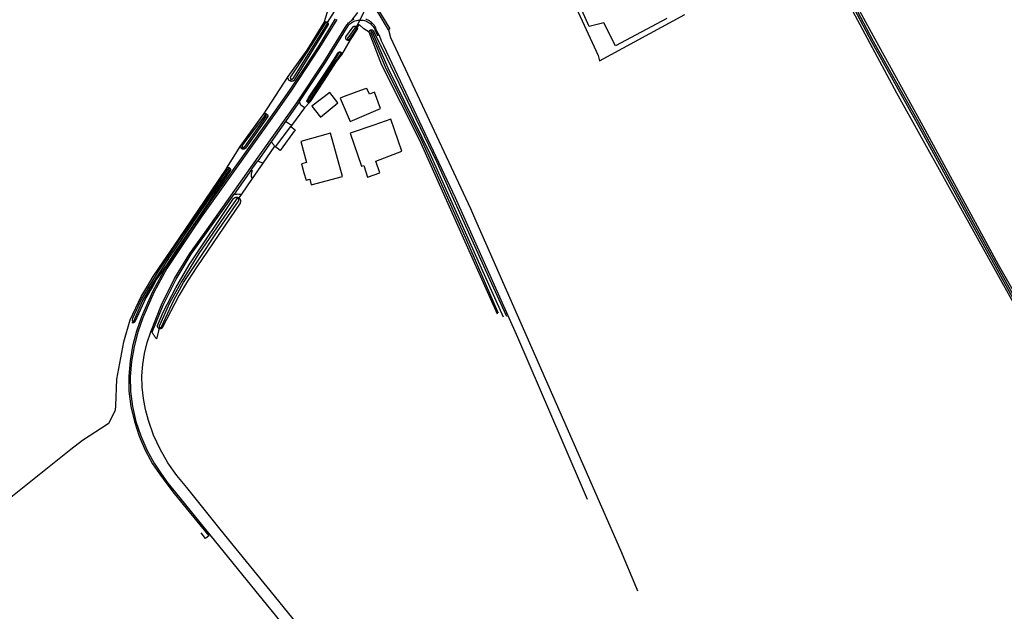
# Model space of a CAD drawing. Header units: metres. Extents: x 174423 to 274510, y 410991 to 462742.
# Tile 216 of 256: x 175052.26 to 175055.36, y 462713.68 to 462715.53. Entities that reach past the tile are written whole.
import ezdxf

# ---------------------------------------------------------------- set-up
doc = ezdxf.new("R2010")
doc.units = ezdxf.units.M
doc.layers.add('N-XX-AL-LIJN_0.20-G', color=7, linetype='Continuous', lineweight=25)

# ---------------------------------------------------------------- blocks, each defined once
blk = doc.blocks.new('Situatie')
at = {"lineweight": -3}
for p, q in [((-2.677, 1.9991), (-2.726, 1.8984)), ((-2.817, 1.9154), (-2.8179, 1.9136)), ((-2.726, 1.8984), (-2.7243, 1.9013)), ((-2.6779, 1.8854), (-2.68, 1.8915)), ((-2.7451, 1.8602), (-2.7717, 1.8126)), ((-2.7546, 1.8591), (-2.752, 1.8619)), ((-2.774, 1.821), (-2.7749, 1.8199)), ((-2.9302, 1.737), (-2.9337, 1.7309)), ((-2.888, 1.6468), (-2.929, 1.5909)), ((-2.8761, 1.6668), (-2.8782, 1.6637)), ((-3.0093, 1.6228), (-3.0065, 1.6267)), ((-2.9479, 1.6038), (-2.993, 1.5397)), ((-2.929, 1.5909), (-2.9313, 1.5878)), ((-3.0853, 1.5178), (-3.0819, 1.5227)), ((-2.993, 1.5397), (-3.0349, 1.4803)), ((-2.9827, 1.5254), (-3.0194, 1.473)), ((-3.1237, 1.4575), (-3.1267, 1.4527)), ((-3.0543, 1.4528), (-3.1094, 1.375)), ((-3.0526, 1.4241), (-3.0859, 1.3751)), ((-3.094, 1.3631), (-3.0961, 1.3601))]:
    blk.add_line(p, q, dxfattribs=at)
for points in [[(-2.6757, 1.9783), (-2.6493, 1.9426), (-2.6205, 1.8944), (-2.6245, 1.8916), (-2.6539, 1.941), (-2.6799, 1.9763), (-2.6913, 1.9933), (-2.6932, 1.9975), (-2.6947, 2.0018), (-2.6957, 2.0062), (-2.6964, 2.0108), (-2.6966, 2.0153), (-2.6966, 2.0173), (-2.6964, 2.0192), (-2.6963, 2.0211), (-2.6858, 2.056), (-2.6721, 2.1021), (-2.6066, 2.3279), (-2.5261, 2.6219), (-2.4437, 2.9263), (-2.4103, 3.051), (-2.3204, 3.385)], [(-1.7496, 1.9274), (-1.9108, 1.8409), (-1.9479, 1.9131), (-1.9941, 1.9022), (-2.0719, 2.0778)], [(-2.0852, 2.0702), (-1.966, 1.8113), (-1.9617, 1.794), (-1.6932, 1.9394)], [(-3.9686, 0.2969), (-3.6219, 0.5736), (-3.5858, 0.6016), (-3.5053, 0.654), (-3.5043, 0.6546), (-3.5025, 0.6554), (-3.4816, 0.6962), (-3.481, 0.7104), (-3.4774, 0.7933), (-3.4562, 0.9112), (-3.4356, 0.9798), (-3.4011, 1.0534), (-3.3817, 1.0857), (-3.3639, 1.116), (-3.3456, 1.1428), (-3.2841, 1.2327), (-3.1588, 1.418), (-3.1325, 1.4566), (-3.1318, 1.4573), (-3.088, 1.528), (-3.0875, 1.5291), (-3.0874, 1.5291), (-3.0176, 1.6246), (-3.017, 1.6255), (-2.9398, 1.7446), (-2.8793, 1.8273), (-2.8265, 1.9143), (-2.8164, 1.9479)], [(-0.5689, 0.8691), (-0.5727, 0.8757), (-1.0267, 1.6925), (-1.3021, 2.2068), (-1.32, 2.2501), (-1.3203, 2.2512), (-1.3204, 2.2523), (-1.3203, 2.2534), (-1.3201, 2.2544), (-1.3197, 2.2554), (-1.3192, 2.2564), (-1.3185, 2.2572), (-1.3177, 2.258), (-1.3169, 2.2586), (-1.3159, 2.2591)], [(-1.3159, 2.2591), (-1.3149, 2.2595), (-1.3138, 2.2597), (-1.3127, 2.2597), (-1.3116, 2.2596), (-1.3106, 2.2593), (-1.3096, 2.2589), (-1.3087, 2.2583), (-1.3084, 2.2581), (-1.2656, 2.1748), (-1.1015, 1.8723), (-0.9458, 1.5898), (-0.7091, 1.1539), (-0.5593, 0.8923)], [(-0.5619, 0.8835), (-0.6018, 0.9505), (-0.785, 1.2824), (-0.9582, 1.6003), (-1.1, 1.8553), (-1.2207, 2.0839), (-1.309, 2.2496), (-1.31, 2.2502), (-1.3111, 2.2505), (-1.3123, 2.2505), (-1.3134, 2.25), (-1.3141, 2.2484), (-1.3143, 2.2467), (-1.226, 2.0811), (-1.1053, 1.8525), (-0.9635, 1.5974), (-0.7902, 1.2795), (-0.607, 0.9475), (-0.5671, 0.8804), (-0.5632, 0.8719)], [(-2.6549, 1.8766), (-2.6615, 1.8894), (-2.6628, 1.8935), (-2.6644, 1.8974), (-2.6664, 1.9012), (-2.6687, 1.9049), (-2.6713, 1.9083), (-2.6741, 1.9114), (-2.6772, 1.9144), (-2.6806, 1.917), (-2.6842, 1.9194), (-2.6879, 1.9214), (-2.6918, 1.9232), (-2.6959, 1.9246)], [(-2.733, 1.9242), (-2.7368, 1.9225), (-2.7404, 1.9205), (-2.7384, 1.9224), (-2.7202, 1.9456)], [(-2.816, 1.9145), (-2.7936, 1.9495)], [(-2.7918, 1.9257), (-2.8454, 1.8383), (-2.8889, 1.7713), (-2.9334, 1.705), (-2.979, 1.6394), (-3.1854, 1.3502), (-3.2164, 1.3058), (-3.247, 1.2611), (-3.2769, 1.216), (-3.3244, 1.144), (-3.3656, 1.0681), (-3.4001, 0.9891), (-3.4161, 0.9441), (-3.4282, 0.8979), (-3.4363, 0.8509), (-3.4403, 0.8034), (-3.4403, 0.7557), (-3.4336, 0.7078), (-3.4226, 0.6606), (-3.4075, 0.6147), (-3.3885, 0.5702), (-3.3655, 0.5276), (-3.3438, 0.4959), (-3.3211, 0.4649), (-3.2974, 0.4347), (-3.189, 0.3013), (-3.1988, 0.2933), (-3.2131, 0.3112)], [(-2.7866, 1.9244), (-2.841, 1.8359), (-2.8846, 1.7687), (-2.9293, 1.7022), (-2.9751, 1.6364), (-3.1816, 1.347), (-3.2125, 1.3028), (-3.2428, 1.2582), (-3.2727, 1.2134), (-3.3203, 1.1414), (-3.3614, 1.0656), (-3.3957, 0.9864), (-3.4115, 0.9419), (-3.4234, 0.8961), (-3.4314, 0.8494), (-3.4354, 0.8023), (-3.4353, 0.755), (-3.4285, 0.7077), (-3.4176, 0.6612), (-3.4026, 0.6158), (-3.3836, 0.572), (-3.3607, 0.53), (-3.3395, 0.4983), (-3.3171, 0.4674), (-3.2935, 0.4374), (-3.1853, 0.3043), (-3.0407, 0.1263), (-2.8415, -0.1185)], [(-2.8109, -0.0985), (-2.9827, 0.1132), (-3.1255, 0.2886), (-3.157, 0.3276), (-3.2582, 0.4528), (-3.2896, 0.4905), (-3.3175, 0.5308), (-3.3417, 0.5734), (-3.3621, 0.618), (-3.3783, 0.6643), (-3.3879, 0.6984), (-3.3945, 0.7332), (-3.3981, 0.7685), (-3.3987, 0.804), (-3.3963, 0.8393), (-3.3909, 0.8744), (-3.3825, 0.9088), (-3.3711, 0.9424), (-3.3372, 1.0277), (-3.2964, 1.1099), (-3.2488, 1.1884), (-3.1949, 1.2627), (-3.0563, 1.4584), (-2.9122, 1.6626), (-2.8269, 1.7902), (-2.7549, 1.9067), (-2.7525, 1.9099), (-2.7498, 1.913), (-2.7469, 1.9158), (-2.7438, 1.9183), (-2.7404, 1.9205)], [(-2.8715, 1.6643), (-2.888, 1.6468), (-2.8998, 1.6543), (-2.9018, 1.6595), (-2.9033, 1.6635), (-2.9041, 1.6664), (-2.8219, 1.7888), (-2.7513, 1.9038), (-2.7487, 1.907), (-2.7459, 1.9099), (-2.7428, 1.9125), (-2.7395, 1.9149), (-2.736, 1.917), (-2.7324, 1.9187), (-2.7286, 1.9201), (-2.7246, 1.9212), (-2.7206, 1.9219), (-2.7166, 1.9223), (-2.7125, 1.9223), (-2.7085, 1.9219), (-2.7043, 1.9214), (-2.7001, 1.9206), (-2.6961, 1.9194), (-2.6921, 1.9178), (-2.6883, 1.916), (-2.6847, 1.9137), (-2.6813, 1.9112), (-2.6782, 1.9084), (-2.6753, 1.9053), (-2.6726, 1.902), (-2.6703, 1.8984), (-2.6683, 1.8947), (-2.6667, 1.8908), (-2.6653, 1.8868), (-2.659, 1.8739), (-2.6549, 1.8766), (-2.6539, 1.875), (-2.6539, 1.8749), (-2.6476, 1.8568), (-2.6398, 1.842), (-2.415, 1.3646), (-2.219, 0.926), (-2.0794, 0.6024), (-2.0003, 0.4166)], [(-2.817, 1.9154), (-2.8162, 1.9147), (-2.816, 1.9145), (-2.8155, 1.9139), (-2.8149, 1.913), (-2.8145, 1.912), (-2.8143, 1.911), (-2.8142, 1.9099), (-2.8142, 1.9089), (-2.8143, 1.9083), (-2.9201, 1.733), (-2.9211, 1.7321), (-2.9223, 1.7313), (-2.9235, 1.7307), (-2.9248, 1.7302), (-2.9261, 1.7299), (-2.9275, 1.7297), (-2.9289, 1.7296), (-2.9302, 1.7298), (-2.9316, 1.7301), (-2.9329, 1.7305), (-2.9337, 1.7309)], [(-2.8179, 1.9136), (-2.8183, 1.9138), (-2.819, 1.914), (-2.8197, 1.9141), (-2.8204, 1.914), (-2.8211, 1.9138), (-2.8218, 1.9134), (-2.8223, 1.9129), (-2.8227, 1.9123), (-2.8804, 1.821), (-2.9324, 1.7441), (-2.9326, 1.7437), (-2.9329, 1.7429), (-2.933, 1.742), (-2.933, 1.7411), (-2.9328, 1.7402), (-2.9325, 1.7393), (-2.932, 1.7386), (-2.9314, 1.7379), (-2.9307, 1.7373), (-2.9302, 1.737), (-2.9299, 1.7369), (-2.9291, 1.7366), (-2.9282, 1.7365), (-2.9273, 1.7365), (-2.9264, 1.7367), (-2.9255, 1.737), (-2.9248, 1.7375), (-2.9241, 1.7381), (-2.8167, 1.909), (-2.8165, 1.9094), (-2.8163, 1.9101), (-2.8163, 1.9109), (-2.8164, 1.9116), (-2.8167, 1.9123), (-2.8171, 1.9129), (-2.8176, 1.9134), (-2.8179, 1.9136)], [(-2.8265, 1.9143), (-2.8257, 1.915), (-2.8249, 1.9157), (-2.824, 1.9162), (-2.823, 1.9165), (-2.8219, 1.9167), (-2.8209, 1.9168), (-2.8198, 1.9166), (-2.8188, 1.9164), (-2.8178, 1.9159), (-2.817, 1.9154)], [(-2.7546, 1.8591), (-2.7555, 1.8597), (-2.7563, 1.8605), (-2.7571, 1.8614), (-2.7577, 1.8623), (-2.7581, 1.8633), (-2.7584, 1.8644), (-2.7585, 1.8656), (-2.7585, 1.8667), (-2.7583, 1.8678), (-2.758, 1.8689), (-2.7578, 1.8694), (-2.735, 1.9008), (-2.7343, 1.9016), (-2.7334, 1.9022), (-2.7324, 1.9027), (-2.7314, 1.9031), (-2.7303, 1.9033), (-2.7292, 1.9033), (-2.7281, 1.9032), (-2.7271, 1.903), (-2.7261, 1.9025), (-2.7251, 1.902), (-2.7243, 1.9013)], [(-2.7243, 1.9013), (-2.7236, 1.9005), (-2.723, 1.8997), (-2.723, 1.8996), (-2.7225, 1.8986), (-2.7222, 1.8976), (-2.722, 1.8965), (-2.722, 1.8954), (-2.7222, 1.8943), (-2.7223, 1.8936), (-2.7451, 1.8602), (-2.746, 1.8595), (-2.747, 1.8589), (-2.748, 1.8584), (-2.7491, 1.8582), (-2.7502, 1.858), (-2.7514, 1.8581), (-2.7525, 1.8583), (-2.7536, 1.8586), (-2.7546, 1.8591)], [(-2.726, 1.8984), (-2.7267, 1.8987), (-2.7274, 1.8988), (-2.7281, 1.8988), (-2.7288, 1.8986), (-2.7295, 1.8983), (-2.7301, 1.8978), (-2.7305, 1.8972), (-2.7525, 1.8659), (-2.7526, 1.8659), (-2.7528, 1.8652), (-2.753, 1.8645), (-2.753, 1.8638), (-2.7528, 1.8631), (-2.7525, 1.8624), (-2.752, 1.8619), (-2.7514, 1.8614), (-2.7508, 1.8611), (-2.7501, 1.861), (-2.7493, 1.861), (-2.7486, 1.8611), (-2.748, 1.8614), (-2.7474, 1.8619), (-2.7469, 1.8624), (-2.7249, 1.8935), (-2.7246, 1.894), (-2.7244, 1.8946), (-2.7243, 1.8954), (-2.7243, 1.8961), (-2.7245, 1.8968), (-2.7249, 1.8974), (-2.7254, 1.898), (-2.726, 1.8984)], [(-2.6848, 1.8843), (-2.7018, 1.8943), (-2.7147, 1.9059), (-2.7179, 1.9076), (-2.723, 1.8997)], [(-2.2823, 0.9977), (-2.3575, 1.1663), (-2.5259, 1.5439), (-2.6452, 1.7804), (-2.6848, 1.8843), (-2.6848, 1.8844), (-2.6848, 1.8854), (-2.6847, 1.8864), (-2.6844, 1.8874), (-2.684, 1.8883), (-2.6834, 1.8892), (-2.6827, 1.89), (-2.6819, 1.8906), (-2.681, 1.8911), (-2.68, 1.8915)], [(-2.68, 1.8915), (-2.679, 1.8917), (-2.678, 1.8917), (-2.677, 1.8916), (-2.676, 1.8914), (-2.675, 1.8909), (-2.6741, 1.8904), (-2.6734, 1.8897), (-2.6727, 1.8889), (-2.6722, 1.888), (-2.6445, 1.8331), (-2.4729, 1.4755), (-2.306, 1.1059), (-2.2552, 0.996), (-2.2532, 0.9914)], [(-2.6245, 1.8916), (-2.6184, 1.8676), (-2.3664, 1.3296), (-2.3536, 1.3007), (-2.0742, 0.6652), (-1.895, 0.2562), (-1.846, 0.139), (-1.8415, 0.1281)], [(-2.2627, 0.9882), (-2.4937, 1.502), (-2.6253, 1.7706), (-2.6747, 1.8838), (-2.675, 1.8843), (-2.6754, 1.8848), (-2.676, 1.8852), (-2.6766, 1.8854), (-2.6772, 1.8855), (-2.6779, 1.8854), (-2.6785, 1.8851), (-2.679, 1.8847), (-2.6794, 1.8842), (-2.6797, 1.8836), (-2.6798, 1.883), (-2.6798, 1.8823), (-2.6346, 1.7752), (-2.5176, 1.5383), (-2.3794, 1.2305), (-2.283, 1.0089), (-2.2799, 1.0021)], [(-2.8782, 1.6637), (-2.8789, 1.6643), (-2.8795, 1.665), (-2.8799, 1.6658), (-2.8802, 1.6667), (-2.8804, 1.6676), (-2.8803, 1.6685), (-2.8802, 1.6694), (-2.8799, 1.6703), (-2.8794, 1.6711), (-2.8791, 1.6714), (-2.8752, 1.6777), (-2.8304, 1.7453), (-2.7945, 1.7997), (-2.7831, 1.8185), (-2.7825, 1.8194), (-2.7819, 1.8201), (-2.7811, 1.8208), (-2.7803, 1.8213), (-2.7793, 1.8217), (-2.7783, 1.822), (-2.7773, 1.822), (-2.7763, 1.8219), (-2.7754, 1.8217), (-2.7744, 1.8213), (-2.774, 1.821)], [(-2.774, 1.821), (-2.7736, 1.8208), (-2.7728, 1.8201), (-2.7722, 1.8193), (-2.7716, 1.8185), (-2.7713, 1.8175), (-2.771, 1.8165), (-2.771, 1.8155), (-2.7711, 1.8145), (-2.7713, 1.8136), (-2.7717, 1.8126), (-2.7723, 1.8118), (-2.7726, 1.8114), (-2.7884, 1.7918), (-2.7981, 1.777), (-2.8286, 1.7304), (-2.8701, 1.6666), (-2.8704, 1.6658), (-2.8709, 1.665), (-2.8715, 1.6643), (-2.8722, 1.6637), (-2.873, 1.6632), (-2.8738, 1.6629), (-2.8747, 1.6628), (-2.8756, 1.6628), (-2.8765, 1.663), (-2.8774, 1.6633), (-2.8782, 1.6637)], [(-2.8761, 1.6668), (-2.8755, 1.6665), (-2.8747, 1.6663), (-2.874, 1.6663), (-2.8733, 1.6665), (-2.8726, 1.6668), (-2.872, 1.6672), (-2.7946, 1.7872), (-2.7746, 1.8138), (-2.7742, 1.8143), (-2.7738, 1.815), (-2.7735, 1.8158), (-2.7734, 1.8166), (-2.7734, 1.8174), (-2.7736, 1.8181), (-2.774, 1.8189), (-2.7745, 1.8195), (-2.7749, 1.8199), (-2.7751, 1.82), (-2.7758, 1.8204), (-2.7765, 1.8207), (-2.7773, 1.8208), (-2.7781, 1.8207), (-2.7789, 1.8205), (-2.7796, 1.8201), (-2.7802, 1.8196), (-2.7807, 1.819), (-2.8227, 1.7524), (-2.8776, 1.6708), (-2.8776, 1.6706), (-2.8778, 1.6699), (-2.8777, 1.6691), (-2.8775, 1.6684), (-2.8772, 1.6678), (-2.8767, 1.6672), (-2.8761, 1.6668)], [(-2.9337, 1.7309), (-2.9341, 1.7311), (-2.9353, 1.7319), (-2.9364, 1.7327), (-2.9373, 1.7337), (-2.9382, 1.7348), (-2.9389, 1.736), (-2.9394, 1.7372), (-2.9399, 1.7386), (-2.9401, 1.7399), (-2.9402, 1.7413), (-2.9402, 1.7427), (-2.94, 1.744), (-2.9398, 1.7446)], [(-2.764, 1.682), (-2.7763, 1.6767), (-2.7448, 1.6034), (-2.664, 1.6382), (-2.6496, 1.6444), (-2.6686, 1.6951), (-2.6844, 1.6891), (-2.6918, 1.7076), (-2.7008, 1.7046), (-2.764, 1.682)], [(-2.7834, 1.662), (-2.809, 1.6946), (-2.8652, 1.6514), (-2.8374, 1.6174), (-2.7834, 1.662)], [(-2.9041, 1.6664), (-2.9087, 1.6594), (-2.9479, 1.6038)], [(-3.0065, 1.6267), (-3.0062, 1.6265), (-3.0054, 1.6257), (-3.0048, 1.6249), (-3.0043, 1.6239), (-3.0039, 1.6229), (-3.0037, 1.6218), (-3.0036, 1.6207), (-3.0037, 1.6196), (-3.0038, 1.6193), (-3.0739, 1.5195), (-3.0747, 1.5186), (-3.0756, 1.5179), (-3.0765, 1.5173), (-3.0776, 1.5168), (-3.0787, 1.5165), (-3.0798, 1.5163), (-3.081, 1.5163), (-3.0821, 1.5164), (-3.0832, 1.5167), (-3.0843, 1.5172), (-3.0853, 1.5178), (-3.0853, 1.5178)], [(-3.0819, 1.5227), (-3.0811, 1.5223), (-3.0803, 1.5221), (-3.0794, 1.522), (-3.0786, 1.522), (-3.0777, 1.5222), (-3.0769, 1.5226), (-3.0081, 1.6194), (-3.0081, 1.6195), (-3.008, 1.6202), (-3.0081, 1.6209), (-3.0083, 1.6216), (-3.0087, 1.6222), (-3.0092, 1.6227), (-3.0093, 1.6228), (-3.0098, 1.6231), (-3.0104, 1.6233), (-3.0111, 1.6234), (-3.0118, 1.6233), (-3.0125, 1.6231), (-3.0131, 1.6227), (-3.083, 1.5297), (-3.0831, 1.5296), (-3.0836, 1.5289), (-3.0839, 1.5281), (-3.0841, 1.5272), (-3.0841, 1.5263), (-3.0839, 1.5255), (-3.0836, 1.5247), (-3.0832, 1.5239), (-3.0826, 1.5233), (-3.0819, 1.5227), (-3.0819, 1.5227)], [(-3.017, 1.6255), (-3.0162, 1.6263), (-3.0154, 1.627), (-3.0144, 1.6276), (-3.0134, 1.628), (-3.0124, 1.6282), (-3.0113, 1.6283), (-3.0102, 1.6283), (-3.0091, 1.628), (-3.0081, 1.6277), (-3.0071, 1.6272), (-3.0065, 1.6267)], [(-2.6518, 1.4416), (-2.6642, 1.4784), (-2.5821, 1.5103), (-2.6172, 1.6111), (-2.6706, 1.5924), (-2.745, 1.5664), (-2.7088, 1.463), (-2.7022, 1.4648), (-2.6906, 1.4284), (-2.6518, 1.4416)], [(-2.9782, 1.5227), (-2.9792, 1.5235), (-2.9313, 1.5878), (-2.9171, 1.5772), (-2.965, 1.5128), (-2.9782, 1.5227)], [(-2.929, 1.5909), (-2.9317, 1.5928), (-2.9479, 1.6038)], [(-2.7691, 1.4304), (-2.806, 1.5665), (-2.9, 1.541), (-2.8819, 1.4741), (-2.8974, 1.4699), (-2.8898, 1.4422), (-2.8833, 1.4186), (-2.8716, 1.4218), (-2.8667, 1.4039), (-2.7691, 1.4304)], [(-3.0853, 1.5178), (-3.0862, 1.5185), (-3.087, 1.5193), (-3.0876, 1.5203), (-3.0881, 1.5213), (-3.0885, 1.5224), (-3.0887, 1.5235), (-3.0888, 1.5247), (-3.0887, 1.5258), (-3.0884, 1.527), (-3.088, 1.528)], [(-2.9827, 1.5254), (-2.9827, 1.5255), (-2.9846, 1.5302), (-2.993, 1.5397)], [(-2.9782, 1.5227), (-2.9786, 1.5228), (-2.9826, 1.525), (-2.9827, 1.5254)], [(-3.1237, 1.4575), (-3.1232, 1.4571), (-3.1224, 1.4564), (-3.1218, 1.4556), (-3.1213, 1.4547), (-3.121, 1.4537), (-3.1208, 1.4526), (-3.1208, 1.4516), (-3.121, 1.4506), (-3.1213, 1.4496), (-3.1214, 1.4492), (-3.2088, 1.3209), (-3.2938, 1.1962), (-3.322, 1.1524), (-3.3534, 1.1079), (-3.3633, 1.088), (-3.3871, 1.0493), (-3.4211, 0.9743), (-3.4218, 0.9734), (-3.4226, 0.9727), (-3.4235, 0.972), (-3.4245, 0.9715), (-3.4256, 0.9711), (-3.4267, 0.9709), (-3.4278, 0.9708), (-3.4289, 0.9709), (-3.43, 0.9711), (-3.4311, 0.9715)], [(-3.1318, 1.4573), (-3.1309, 1.4579), (-3.13, 1.4583), (-3.129, 1.4586), (-3.128, 1.4588), (-3.1269, 1.4587), (-3.1259, 1.4586), (-3.1249, 1.4582), (-3.124, 1.4578), (-3.1237, 1.4575)], [(-3.0349, 1.4803), (-3.0194, 1.473), (-3.0194, 1.473), (-3.0526, 1.4241), (-3.053, 1.4251), (-3.0535, 1.4266), (-3.0539, 1.4282), (-3.0543, 1.4297), (-3.0545, 1.4313), (-3.0547, 1.4329), (-3.0548, 1.4345), (-3.0548, 1.436), (-3.0547, 1.4376), (-3.0546, 1.4392), (-3.0543, 1.4408), (-3.054, 1.4423), (-3.0536, 1.4439), (-3.0532, 1.4454), (-3.0526, 1.4469), (-3.052, 1.4484), (-3.0543, 1.4528), (-3.0517, 1.4565), (-3.0349, 1.4803)], [(-3.4282, 0.9764), (-3.4275, 0.9761), (-3.4268, 0.9759), (-3.4261, 0.9758), (-3.4254, 0.9759), (-3.4247, 0.9762), (-3.4241, 0.9766), (-3.4236, 0.9771), (-3.4232, 0.9777), (-3.423, 0.9784), (-3.398, 1.0368), (-3.3724, 1.0816), (-3.3113, 1.1778), (-3.2229, 1.3078), (-3.1257, 1.4482), (-3.1253, 1.4488), (-3.1251, 1.4494), (-3.1251, 1.4501), (-3.1252, 1.4508), (-3.1255, 1.4515), (-3.1259, 1.452), (-3.1264, 1.4525), (-3.1267, 1.4527), (-3.127, 1.4528), (-3.1277, 1.453), (-3.1284, 1.453), (-3.1291, 1.4529), (-3.1297, 1.4526), (-3.1303, 1.4522), (-3.1307, 1.4516), (-3.2273, 1.31), (-3.2835, 1.2298), (-3.3479, 1.1335), (-3.4002, 1.0461), (-3.4285, 0.9843), (-3.4297, 0.9804), (-3.4296, 0.9789), (-3.4294, 0.9782), (-3.4291, 0.9775), (-3.4287, 0.9769), (-3.4282, 0.9764)], [(-3.3443, 0.9527), (-3.3532, 0.9203), (-3.3533, 0.9204), (-3.355, 0.9226), (-3.3567, 0.9248), (-3.3583, 0.9271), (-3.3599, 0.9294), (-3.3614, 0.9318), (-3.3628, 0.9342), (-3.3642, 0.9366), (-3.3655, 0.9391), (-3.3663, 0.9411), (-3.3325, 1.0263), (-3.2918, 1.1083), (-3.2443, 1.1866), (-3.1903, 1.2607), (-3.1094, 1.375), (-3.106, 1.3753), (-3.1029, 1.3755), (-3.0998, 1.3755), (-3.0967, 1.3756), (-3.0936, 1.3755), (-3.0905, 1.3754), (-3.0873, 1.3752), (-3.0859, 1.3751), (-3.094, 1.3631)], [(-3.3443, 0.9527), (-3.345, 0.9529), (-3.3457, 0.9533), (-3.3459, 0.9534), (-3.3466, 0.9539), (-3.3472, 0.9544), (-3.3478, 0.955), (-3.3483, 0.9557), (-3.3487, 0.9563), (-3.3491, 0.9571), (-3.3494, 0.9578), (-3.3497, 0.9586), (-3.3498, 0.9594), (-3.3499, 0.9603), (-3.3499, 0.9611), (-3.3498, 0.9619), (-3.3497, 0.9627), (-3.3316, 1.0059), (-3.2919, 1.0804), (-3.2504, 1.1533), (-3.1111, 1.361), (-3.1107, 1.3614), (-3.11, 1.3621), (-3.1093, 1.3628), (-3.1085, 1.3633), (-3.1077, 1.3639), (-3.1068, 1.3643), (-3.1059, 1.3647), (-3.1049, 1.3651), (-3.1039, 1.3653), (-3.103, 1.3655), (-3.102, 1.3655), (-3.101, 1.3655), (-3.1, 1.3655), (-3.099, 1.3653), (-3.098, 1.3651), (-3.0971, 1.3648), (-3.0961, 1.3644), (-3.0953, 1.3639), (-3.0944, 1.3634), (-3.094, 1.3631)], [(-3.094, 1.3631), (-3.094, 1.3631), (-3.0932, 1.3624), (-3.0925, 1.3617), (-3.0918, 1.361), (-3.0912, 1.3602), (-3.0907, 1.3594), (-3.0902, 1.3585), (-3.0898, 1.3576), (-3.0895, 1.3566), (-3.0893, 1.3557), (-3.0891, 1.3547), (-3.089, 1.3537), (-3.089, 1.3527), (-3.0891, 1.3517), (-3.0892, 1.3507), (-3.0895, 1.3497), (-3.0898, 1.3488), (-3.0902, 1.3479), (-3.0906, 1.347), (-3.2266, 1.1472), (-3.2558, 1.1017), (-3.2824, 1.0572), (-3.3353, 0.9547), (-3.3357, 0.9543), (-3.3363, 0.9538), (-3.337, 0.9533), (-3.3378, 0.9529), (-3.3385, 0.9526), (-3.3393, 0.9524), (-3.3401, 0.9522), (-3.3409, 0.9521), (-3.3418, 0.9521), (-3.3426, 0.9522), (-3.3434, 0.9524), (-3.3442, 0.9526), (-3.3443, 0.9527)], [(-3.3425, 0.9562), (-3.3422, 0.9561), (-3.3414, 0.956), (-3.3406, 0.9559), (-3.3398, 0.9561), (-3.3391, 0.9564), (-3.3384, 0.9568), (-3.3378, 0.9574), (-3.3374, 0.9581), (-3.2988, 1.0415), (-3.2683, 1.0973), (-3.2203, 1.1693), (-3.1624, 1.2566), (-3.0953, 1.3535), (-3.0952, 1.3536), (-3.0947, 1.3543), (-3.0944, 1.3551), (-3.0943, 1.356), (-3.0943, 1.3568), (-3.0944, 1.3577), (-3.0947, 1.3585), (-3.0952, 1.3592), (-3.0958, 1.3598), (-3.0961, 1.3601), (-3.0965, 1.3604), (-3.0972, 1.3607), (-3.0981, 1.361), (-3.0989, 1.361), (-3.0998, 1.3609), (-3.1006, 1.3607), (-3.1014, 1.3603), (-3.102, 1.3598), (-3.1026, 1.3591), (-3.103, 1.3584), (-3.1412, 1.3031), (-3.2199, 1.1891), (-3.2738, 1.1017), (-3.3114, 1.0343), (-3.3451, 0.9602), (-3.3451, 0.9597), (-3.345, 0.9589), (-3.3447, 0.9582), (-3.3442, 0.9575), (-3.3437, 0.9569), (-3.343, 0.9564), (-3.3425, 0.9562)]]:
    blk.add_lwpolyline(points, dxfattribs=at)

msp = doc.modelspace()

# ---------------------------------------------------------------- block references
at = {"layer": 'N-XX-AL-LIJN_0.20-G'}
msp.add_blockref('Situatie', (175056.047, 462713.6112), dxfattribs=at)

doc.saveas('drawing.dxf')
